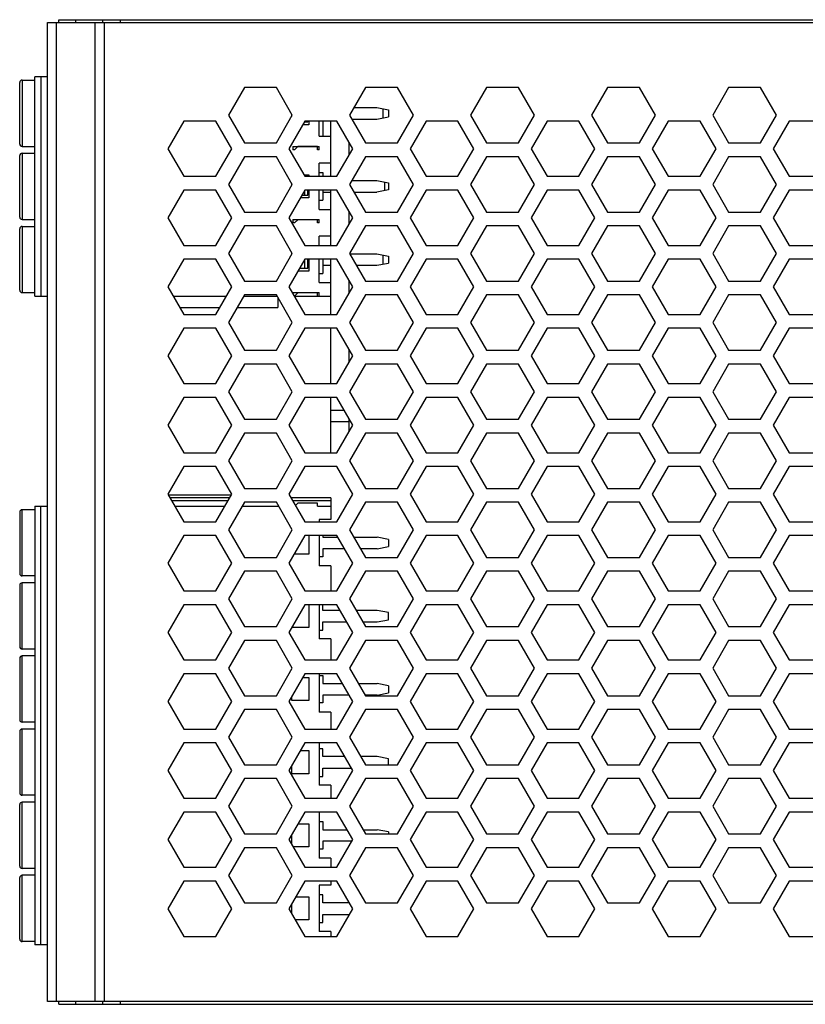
# Model space of a CAD drawing. Header units: inches. Extents: x 2700 to 4592, y -840 to -133.
# Tile 25 of 50: x 3294 to 3363, y -428 to -343. Entities that reach past the tile are written whole.
import ezdxf

# ---------------------------------------------------------------- set-up
doc = ezdxf.new("R2010")
doc.units = ezdxf.units.IN
doc.header["$LTSCALE"] = 1.21
doc.header["$MEASUREMENT"] = 0
doc.layers.get('0').update_dxf_attribs({"linetype": 'CONTINUOUS'})

msp = doc.modelspace()

# ---------------------------------------------------------------- linework, layer by layer
at = {"color": 7, "linetype": 'Continuous'}
for p, q in [((3296.784, -428.151), (3296.784, -343.151)), ((3296.784, -343.151), (3418.784, -343.151)), ((3297.572, -428.151), (3297.572, -343.151)), ((3297.784, -343.151), (3297.784, -342.901)), ((3297.784, -342.901), (3421.384, -342.901)), ((3299.261, -343.151), (3299.261, -342.901)), ((3300.908, -343.151), (3300.908, -428.151)), ((3301.579, -342.901), (3301.579, -343.151)), ((3301.72, -343.151), (3301.72, -428.151)), ((3303.102, -342.901), (3303.102, -343.151)), ((3295.684, -366.901), (3295.684, -347.851)), ((3296.784, -347.851), (3295.684, -347.851)), ((3296.205, -347.851), (3296.205, -366.901)), ((3294.384, -353.701), (3294.384, -348.351)), ((3294.584, -348.151), (3294.584, -353.901)), ((3294.584, -348.151), (3295.684, -348.151)), ((3313.884, -348.803), (3312.499, -351.202)), ((3316.654, -348.803), (3313.884, -348.803)), ((3318.039, -351.202), (3316.654, -348.803)), ((3324.389, -348.803), (3323.004, -351.202)), ((3327.159, -348.803), (3324.389, -348.803)), ((3328.544, -351.202), (3327.159, -348.803)), ((3334.894, -348.803), (3333.509, -351.202)), ((3337.664, -348.803), (3334.894, -348.803)), ((3339.049, -351.202), (3337.664, -348.803)), ((3345.399, -348.803), (3344.014, -351.202)), ((3348.169, -348.803), (3345.399, -348.803)), ((3349.554, -351.202), (3348.169, -348.803)), ((3355.904, -348.803), (3354.519, -351.202)), ((3358.674, -348.803), (3355.904, -348.803)), ((3360.059, -351.202), (3358.674, -348.803)), ((3323.394, -350.526), (3325.384, -350.526)), ((3325.384, -350.526), (3326.384, -350.722)), ((3312.499, -351.202), (3313.884, -353.601)), ((3316.654, -353.601), (3318.039, -351.202)), ((3317.984, -351.298), (3317.984, -351.107)), ((3323.004, -351.202), (3324.389, -353.601)), ((3325.384, -351.526), (3326.384, -351.33)), ((3325.884, -350.624), (3325.884, -351.428)), ((3326.384, -350.722), (3326.384, -351.33)), ((3327.159, -353.601), (3328.544, -351.202)), ((3333.509, -351.202), (3334.894, -353.601)), ((3337.664, -353.601), (3339.049, -351.202)), ((3344.014, -351.202), (3345.399, -353.601)), ((3348.169, -353.601), (3349.554, -351.202)), ((3354.519, -351.202), (3355.904, -353.601)), ((3358.674, -353.601), (3360.059, -351.202)), ((3308.632, -351.702), (3307.247, -354.101)), ((3311.402, -351.702), (3308.632, -351.702)), ((3312.787, -354.101), (3311.402, -351.702)), ((3319.137, -351.702), (3317.752, -354.101)), ((3319.484, -352.026), (3318.95, -352.026)), ((3319.094, -351.776), (3319.384, -351.776)), ((3321.907, -351.702), (3319.137, -351.702)), ((3319.384, -351.776), (3319.384, -351.702)), ((3319.484, -351.702), (3319.484, -352.026)), ((3320.384, -353.021), (3320.384, -351.702)), ((3320.684, -351.702), (3320.684, -353.021)), ((3321.384, -356.5), (3321.384, -351.702)), ((3323.292, -354.101), (3321.907, -351.702)), ((3323.191, -351.526), (3325.384, -351.526)), ((3329.641, -351.702), (3328.256, -354.101)), ((3332.411, -351.702), (3329.641, -351.702)), ((3333.796, -354.101), (3332.411, -351.702)), ((3340.146, -351.702), (3338.761, -354.101)), ((3342.916, -351.702), (3340.146, -351.702)), ((3344.301, -354.101), (3342.916, -351.702)), ((3350.651, -351.702), (3349.266, -354.101)), ((3353.421, -351.702), (3350.651, -351.702)), ((3354.806, -354.101), (3353.421, -351.702)), ((3361.156, -351.702), (3359.771, -354.101)), ((3363.926, -351.702), (3361.156, -351.702)), ((3320.384, -353.021), (3321.384, -353.021)), ((3294.584, -353.901), (3295.684, -353.901)), ((3313.884, -353.601), (3316.654, -353.601)), ((3318.084, -353.901), (3318.084, -354.201)), ((3318.084, -353.901), (3320.384, -353.901)), ((3318.234, -354.201), (3318.514, -353.926)), ((3320.234, -353.926), (3318.514, -353.926)), ((3320.234, -354.201), (3320.234, -353.926)), ((3320.384, -354.201), (3320.384, -353.901)), ((3322.984, -354.635), (3322.984, -353.568)), ((3324.389, -353.601), (3327.159, -353.601)), ((3334.894, -353.601), (3337.664, -353.601)), ((3345.399, -353.601), (3348.169, -353.601)), ((3355.904, -353.601), (3358.674, -353.601)), ((3294.384, -360.051), (3294.384, -354.701)), ((3294.584, -354.501), (3294.584, -360.251)), ((3294.584, -354.501), (3295.684, -354.501)), ((3307.247, -354.101), (3308.632, -356.5)), ((3311.402, -356.5), (3312.787, -354.101)), ((3313.884, -354.803), (3312.499, -357.202)), ((3316.654, -354.803), (3313.884, -354.803)), ((3318.039, -357.202), (3316.654, -354.803)), ((3317.752, -354.101), (3319.137, -356.5)), ((3318.234, -354.201), (3318.084, -354.201)), ((3320.384, -354.201), (3320.234, -354.201)), ((3321.907, -356.5), (3323.292, -354.101)), ((3324.389, -354.803), (3323.004, -357.202)), ((3327.159, -354.803), (3324.389, -354.803)), ((3328.544, -357.202), (3327.159, -354.803)), ((3328.256, -354.101), (3329.641, -356.5)), ((3332.411, -356.5), (3333.796, -354.101)), ((3334.894, -354.803), (3333.509, -357.202)), ((3337.664, -354.803), (3334.894, -354.803)), ((3339.049, -357.202), (3337.664, -354.803)), ((3338.761, -354.101), (3340.146, -356.5)), ((3342.916, -356.5), (3344.301, -354.101)), ((3345.399, -354.803), (3344.014, -357.202)), ((3348.169, -354.803), (3345.399, -354.803)), ((3349.554, -357.202), (3348.169, -354.803)), ((3349.266, -354.101), (3350.651, -356.5)), ((3353.421, -356.5), (3354.806, -354.101)), ((3355.904, -354.803), (3354.519, -357.202)), ((3358.674, -354.803), (3355.904, -354.803)), ((3360.059, -357.202), (3358.674, -354.803)), ((3359.771, -354.101), (3361.156, -356.5)), ((3320.384, -356.5), (3320.384, -355.361)), ((3321.384, -355.361), (3320.384, -355.361)), ((3308.632, -356.5), (3311.402, -356.5)), ((3319.066, -356.376), (3319.484, -356.376)), ((3319.137, -356.5), (3321.907, -356.5)), ((3319.484, -356.376), (3319.484, -356.5)), ((3320.384, -356.176), (3320.684, -356.176)), ((3320.684, -356.176), (3320.684, -356.5)), ((3329.641, -356.5), (3332.411, -356.5)), ((3340.146, -356.5), (3342.916, -356.5)), ((3350.651, -356.5), (3353.421, -356.5)), ((3361.156, -356.5), (3363.926, -356.5)), ((3312.499, -357.202), (3313.884, -359.601)), ((3316.654, -359.601), (3318.039, -357.202)), ((3317.984, -357.298), (3317.984, -357.107)), ((3323.004, -357.202), (3324.389, -359.601)), ((3323.192, -356.876), (3325.384, -356.876)), ((3325.384, -356.876), (3326.384, -357.076)), ((3326.034, -357.006), (3326.034, -357.746)), ((3326.384, -357.076), (3326.384, -357.676)), ((3327.159, -359.601), (3328.544, -357.202)), ((3333.509, -357.202), (3334.894, -359.601)), ((3337.664, -359.601), (3339.049, -357.202)), ((3344.014, -357.202), (3345.399, -359.601)), ((3348.169, -359.601), (3349.554, -357.202)), ((3354.519, -357.202), (3355.904, -359.601)), ((3358.674, -359.601), (3360.059, -357.202)), ((3308.632, -357.702), (3307.247, -360.101)), ((3311.402, -357.702), (3308.632, -357.702)), ((3312.787, -360.101), (3311.402, -357.702)), ((3319.137, -357.702), (3317.752, -360.101)), ((3318.892, -358.126), (3319.384, -358.126)), ((3319.084, -357.794), (3319.084, -358.126)), ((3321.907, -357.702), (3319.137, -357.702)), ((3319.384, -358.126), (3319.384, -357.702)), ((3319.484, -357.702), (3319.484, -358.376)), ((3320.384, -359.371), (3320.384, -357.702)), ((3320.684, -357.702), (3320.684, -358.576)), ((3320.684, -357.876), (3321.384, -357.876)), ((3321.384, -362.5), (3321.384, -357.702)), ((3323.292, -360.101), (3321.907, -357.702)), ((3323.393, -357.876), (3325.384, -357.876)), ((3326.384, -357.676), (3325.384, -357.876)), ((3329.641, -357.702), (3328.256, -360.101)), ((3332.411, -357.702), (3329.641, -357.702)), ((3333.796, -360.101), (3332.411, -357.702)), ((3340.146, -357.702), (3338.761, -360.101)), ((3342.916, -357.702), (3340.146, -357.702)), ((3344.301, -360.101), (3342.916, -357.702)), ((3350.651, -357.702), (3349.266, -360.101)), ((3353.421, -357.702), (3350.651, -357.702)), ((3354.806, -360.101), (3353.421, -357.702)), ((3361.156, -357.702), (3359.771, -360.101)), ((3363.926, -357.702), (3361.156, -357.702)), ((3319.484, -358.376), (3318.748, -358.376)), ((3320.384, -358.576), (3320.684, -358.576)), ((3313.884, -359.601), (3316.654, -359.601)), ((3320.384, -359.371), (3321.384, -359.371)), ((3322.984, -360.635), (3322.984, -359.568)), ((3324.389, -359.601), (3327.159, -359.601)), ((3334.894, -359.601), (3337.664, -359.601)), ((3345.399, -359.601), (3348.169, -359.601)), ((3355.904, -359.601), (3358.674, -359.601)), ((3294.584, -360.251), (3295.684, -360.251)), ((3307.247, -360.101), (3308.632, -362.5)), ((3311.402, -362.5), (3312.787, -360.101)), ((3313.884, -360.803), (3312.499, -363.202)), ((3316.654, -360.803), (3313.884, -360.803)), ((3318.039, -363.202), (3316.654, -360.803)), ((3317.752, -360.101), (3319.137, -362.5)), ((3318.084, -360.251), (3318.084, -360.551)), ((3318.084, -360.251), (3320.384, -360.251)), ((3318.234, -360.551), (3318.084, -360.551)), ((3318.234, -360.551), (3318.514, -360.276)), ((3320.234, -360.276), (3318.514, -360.276)), ((3320.234, -360.551), (3320.234, -360.276)), ((3320.384, -360.551), (3320.234, -360.551)), ((3320.384, -360.551), (3320.384, -360.251)), ((3321.907, -362.5), (3323.292, -360.101)), ((3324.389, -360.803), (3323.004, -363.202)), ((3327.159, -360.803), (3324.389, -360.803)), ((3328.544, -363.202), (3327.159, -360.803)), ((3328.256, -360.101), (3329.641, -362.5)), ((3332.411, -362.5), (3333.796, -360.101)), ((3334.894, -360.803), (3333.509, -363.202)), ((3337.664, -360.803), (3334.894, -360.803)), ((3339.049, -363.202), (3337.664, -360.803)), ((3338.761, -360.101), (3340.146, -362.5)), ((3342.916, -362.5), (3344.301, -360.101)), ((3345.399, -360.803), (3344.014, -363.202)), ((3348.169, -360.803), (3345.399, -360.803)), ((3349.554, -363.202), (3348.169, -360.803)), ((3349.266, -360.101), (3350.651, -362.5)), ((3353.421, -362.5), (3354.806, -360.101)), ((3355.904, -360.803), (3354.519, -363.202)), ((3358.674, -360.803), (3355.904, -360.803)), ((3360.059, -363.202), (3358.674, -360.803)), ((3359.771, -360.101), (3361.156, -362.5)), ((3294.384, -366.401), (3294.384, -361.051)), ((3294.584, -360.851), (3294.584, -366.601)), ((3294.584, -360.851), (3295.684, -360.851)), ((3308.632, -362.5), (3311.402, -362.5)), ((3319.137, -362.5), (3321.907, -362.5)), ((3320.384, -362.5), (3320.384, -361.711)), ((3321.384, -361.711), (3320.384, -361.711)), ((3329.641, -362.5), (3332.411, -362.5)), ((3340.146, -362.5), (3342.916, -362.5)), ((3350.651, -362.5), (3353.421, -362.5)), ((3361.156, -362.5), (3363.926, -362.5)), ((3312.499, -363.202), (3313.884, -365.601)), ((3316.654, -365.601), (3318.039, -363.202)), ((3317.984, -363.298), (3317.984, -363.107)), ((3323.004, -363.202), (3324.389, -365.601)), ((3323.018, -363.226), (3325.384, -363.226)), ((3325.384, -363.226), (3326.384, -363.422)), ((3325.884, -363.324), (3325.884, -364.128)), ((3327.159, -365.601), (3328.544, -363.202)), ((3333.509, -363.202), (3334.894, -365.601)), ((3337.664, -365.601), (3339.049, -363.202)), ((3344.014, -363.202), (3345.399, -365.601)), ((3348.169, -365.601), (3349.554, -363.202)), ((3354.519, -363.202), (3355.904, -365.601)), ((3358.674, -365.601), (3360.059, -363.202)), ((3308.632, -363.702), (3307.247, -366.101)), ((3311.402, -363.702), (3308.632, -363.702)), ((3312.787, -366.101), (3311.402, -363.702)), ((3319.137, -363.702), (3317.752, -366.101)), ((3319.084, -363.794), (3319.084, -364.481)), ((3321.907, -363.702), (3319.137, -363.702)), ((3319.384, -364.481), (3319.384, -363.702)), ((3319.484, -363.702), (3319.484, -364.726)), ((3320.384, -365.721), (3320.384, -363.702)), ((3320.684, -363.702), (3320.684, -364.931)), ((3320.684, -364.226), (3321.384, -364.226)), ((3321.384, -368.5), (3321.384, -363.702)), ((3323.292, -366.101), (3321.907, -363.702)), ((3323.595, -364.226), (3325.384, -364.226)), ((3325.384, -364.226), (3326.384, -364.03)), ((3326.384, -363.422), (3326.384, -364.03)), ((3329.641, -363.702), (3328.256, -366.101)), ((3332.411, -363.702), (3329.641, -363.702)), ((3333.796, -366.101), (3332.411, -363.702)), ((3340.146, -363.702), (3338.761, -366.101)), ((3342.916, -363.702), (3340.146, -363.702)), ((3344.301, -366.101), (3342.916, -363.702)), ((3350.651, -363.702), (3349.266, -366.101)), ((3353.421, -363.702), (3350.651, -363.702)), ((3354.806, -366.101), (3353.421, -363.702)), ((3361.156, -363.702), (3359.771, -366.101)), ((3363.926, -363.702), (3361.156, -363.702)), ((3319.484, -364.726), (3318.546, -364.726)), ((3318.687, -364.481), (3319.384, -364.481)), ((3320.384, -364.931), (3320.684, -364.931)), ((3313.884, -365.601), (3316.654, -365.601)), ((3320.384, -365.721), (3321.384, -365.721)), ((3322.984, -366.635), (3322.984, -365.568)), ((3324.389, -365.601), (3327.159, -365.601)), ((3334.894, -365.601), (3337.664, -365.601)), ((3345.399, -365.601), (3348.169, -365.601)), ((3355.904, -365.601), (3358.674, -365.601)), ((3294.584, -366.601), (3295.684, -366.601)), ((3307.247, -366.101), (3308.632, -368.5)), ((3311.402, -368.5), (3312.787, -366.101)), ((3317.752, -366.101), (3319.137, -368.5)), ((3318.084, -366.601), (3318.084, -366.676)), ((3318.084, -366.601), (3320.384, -366.601)), ((3318.234, -366.901), (3318.514, -366.626)), ((3320.234, -366.626), (3318.514, -366.626)), ((3320.234, -366.901), (3320.234, -366.626)), ((3320.384, -366.901), (3320.384, -366.601)), ((3321.907, -368.5), (3323.292, -366.101)), ((3328.256, -366.101), (3329.641, -368.5)), ((3332.411, -368.5), (3333.796, -366.101)), ((3338.761, -366.101), (3340.146, -368.5)), ((3342.916, -368.5), (3344.301, -366.101)), ((3349.266, -366.101), (3350.651, -368.5)), ((3353.421, -368.5), (3354.806, -366.101)), ((3359.771, -366.101), (3361.156, -368.5)), ((3295.684, -366.901), (3296.784, -366.901)), ((3307.709, -366.901), (3312.325, -366.901)), ((3313.884, -366.803), (3312.499, -369.202)), ((3313.828, -366.901), (3316.711, -366.901)), ((3316.654, -366.803), (3313.884, -366.803)), ((3318.039, -369.202), (3316.654, -366.803)), ((3316.784, -367.029), (3316.784, -367.901)), ((3318.214, -366.901), (3321.384, -366.901)), ((3324.389, -366.803), (3323.004, -369.202)), ((3327.159, -366.803), (3324.389, -366.803)), ((3328.544, -369.202), (3327.159, -366.803)), ((3334.894, -366.803), (3333.509, -369.202)), ((3337.664, -366.803), (3334.894, -366.803)), ((3339.049, -369.202), (3337.664, -366.803)), ((3345.399, -366.803), (3344.014, -369.202)), ((3348.169, -366.803), (3345.399, -366.803)), ((3349.554, -369.202), (3348.169, -366.803)), ((3355.904, -366.803), (3354.519, -369.202)), ((3358.674, -366.803), (3355.904, -366.803)), ((3360.059, -369.202), (3358.674, -366.803)), ((3308.286, -367.901), (3311.748, -367.901)), ((3308.632, -368.5), (3311.402, -368.5)), ((3313.25, -367.901), (3316.784, -367.901)), ((3319.137, -368.5), (3321.907, -368.5)), ((3329.641, -368.5), (3332.411, -368.5)), ((3340.146, -368.5), (3342.916, -368.5)), ((3350.651, -368.5), (3353.421, -368.5)), ((3361.156, -368.5), (3363.926, -368.5)), ((3312.499, -369.202), (3313.884, -371.601)), ((3316.654, -371.601), (3318.039, -369.202)), ((3323.004, -369.202), (3324.389, -371.601)), ((3327.159, -371.601), (3328.544, -369.202)), ((3333.509, -369.202), (3334.894, -371.601)), ((3337.664, -371.601), (3339.049, -369.202)), ((3344.014, -369.202), (3345.399, -371.601)), ((3348.169, -371.601), (3349.554, -369.202)), ((3354.519, -369.202), (3355.904, -371.601)), ((3358.674, -371.601), (3360.059, -369.202)), ((3308.632, -369.702), (3307.247, -372.101)), ((3311.402, -369.702), (3308.632, -369.702)), ((3312.787, -372.101), (3311.402, -369.702)), ((3319.137, -369.702), (3317.752, -372.101)), ((3321.907, -369.702), (3319.137, -369.702)), ((3321.384, -374.5), (3321.384, -369.702)), ((3323.292, -372.101), (3321.907, -369.702)), ((3329.641, -369.702), (3328.256, -372.101)), ((3332.411, -369.702), (3329.641, -369.702)), ((3333.796, -372.101), (3332.411, -369.702)), ((3340.146, -369.702), (3338.761, -372.101)), ((3342.916, -369.702), (3340.146, -369.702)), ((3344.301, -372.101), (3342.916, -369.702)), ((3350.651, -369.702), (3349.266, -372.101)), ((3353.421, -369.702), (3350.651, -369.702)), ((3354.806, -372.101), (3353.421, -369.702)), ((3361.156, -369.702), (3359.771, -372.101)), ((3363.926, -369.702), (3361.156, -369.702)), ((3313.884, -371.601), (3316.654, -371.601)), ((3322.984, -372.635), (3322.984, -371.568)), ((3324.389, -371.601), (3327.159, -371.601)), ((3334.894, -371.601), (3337.664, -371.601)), ((3345.399, -371.601), (3348.169, -371.601)), ((3355.904, -371.601), (3358.674, -371.601)), ((3307.247, -372.101), (3308.632, -374.5)), ((3311.402, -374.5), (3312.787, -372.101)), ((3317.752, -372.101), (3319.137, -374.5)), ((3321.907, -374.5), (3323.292, -372.101)), ((3328.256, -372.101), (3329.641, -374.5)), ((3332.411, -374.5), (3333.796, -372.101)), ((3338.761, -372.101), (3340.146, -374.5)), ((3342.916, -374.5), (3344.301, -372.101)), ((3349.266, -372.101), (3350.651, -374.5)), ((3353.421, -374.5), (3354.806, -372.101)), ((3359.771, -372.101), (3361.156, -374.5)), ((3313.884, -372.803), (3312.499, -375.202)), ((3316.654, -372.803), (3313.884, -372.803)), ((3318.039, -375.202), (3316.654, -372.803)), ((3324.389, -372.803), (3323.004, -375.202)), ((3327.159, -372.803), (3324.389, -372.803)), ((3328.544, -375.202), (3327.159, -372.803)), ((3334.894, -372.803), (3333.509, -375.202)), ((3337.664, -372.803), (3334.894, -372.803)), ((3339.049, -375.202), (3337.664, -372.803)), ((3345.399, -372.803), (3344.014, -375.202)), ((3348.169, -372.803), (3345.399, -372.803)), ((3349.554, -375.202), (3348.169, -372.803)), ((3355.904, -372.803), (3354.519, -375.202)), ((3358.674, -372.803), (3355.904, -372.803)), ((3360.059, -375.202), (3358.674, -372.803)), ((3308.632, -374.5), (3311.402, -374.5)), ((3312.499, -375.202), (3313.884, -377.601)), ((3316.654, -377.601), (3318.039, -375.202)), ((3319.137, -374.5), (3321.907, -374.5)), ((3323.004, -375.202), (3324.389, -377.601)), ((3327.159, -377.601), (3328.544, -375.202)), ((3329.641, -374.5), (3332.411, -374.5)), ((3333.509, -375.202), (3334.894, -377.601)), ((3337.664, -377.601), (3339.049, -375.202)), ((3340.146, -374.5), (3342.916, -374.5)), ((3344.014, -375.202), (3345.399, -377.601)), ((3348.169, -377.601), (3349.554, -375.202)), ((3350.651, -374.5), (3353.421, -374.5)), ((3354.519, -375.202), (3355.904, -377.601)), ((3358.674, -377.601), (3360.059, -375.202)), ((3361.156, -374.5), (3363.926, -374.5)), ((3308.632, -375.702), (3307.247, -378.101)), ((3311.402, -375.702), (3308.632, -375.702)), ((3312.787, -378.101), (3311.402, -375.702)), ((3319.137, -375.702), (3317.752, -378.101)), ((3321.907, -375.702), (3319.137, -375.702)), ((3321.384, -380.5), (3321.384, -375.702)), ((3323.292, -378.101), (3321.907, -375.702)), ((3329.641, -375.702), (3328.256, -378.101)), ((3332.411, -375.702), (3329.641, -375.702)), ((3333.796, -378.101), (3332.411, -375.702)), ((3340.146, -375.702), (3338.761, -378.101)), ((3342.916, -375.702), (3340.146, -375.702)), ((3344.301, -378.101), (3342.916, -375.702)), ((3350.651, -375.702), (3349.266, -378.101)), ((3353.421, -375.702), (3350.651, -375.702)), ((3354.806, -378.101), (3353.421, -375.702)), ((3361.156, -375.702), (3359.771, -378.101)), ((3363.926, -375.702), (3361.156, -375.702)), ((3321.384, -376.801), (3322.542, -376.801)), ((3313.884, -377.601), (3316.654, -377.601)), ((3321.384, -377.801), (3322.984, -377.801)), ((3322.984, -378.635), (3322.984, -377.568)), ((3324.389, -377.601), (3327.159, -377.601)), ((3334.894, -377.601), (3337.664, -377.601)), ((3345.399, -377.601), (3348.169, -377.601)), ((3355.904, -377.601), (3358.674, -377.601)), ((3307.247, -378.101), (3308.632, -380.5)), ((3311.402, -380.5), (3312.787, -378.101)), ((3317.752, -378.101), (3319.137, -380.5)), ((3321.907, -380.5), (3323.292, -378.101)), ((3328.256, -378.101), (3329.641, -380.5)), ((3332.411, -380.5), (3333.796, -378.101)), ((3338.761, -378.101), (3340.146, -380.5)), ((3342.916, -380.5), (3344.301, -378.101)), ((3349.266, -378.101), (3350.651, -380.5)), ((3353.421, -380.5), (3354.806, -378.101)), ((3359.771, -378.101), (3361.156, -380.5)), ((3313.884, -378.803), (3312.499, -381.202)), ((3316.654, -378.803), (3313.884, -378.803)), ((3318.039, -381.202), (3316.654, -378.803)), ((3324.389, -378.803), (3323.004, -381.202)), ((3327.159, -378.803), (3324.389, -378.803)), ((3328.544, -381.202), (3327.159, -378.803)), ((3334.894, -378.803), (3333.509, -381.202)), ((3337.664, -378.803), (3334.894, -378.803)), ((3339.049, -381.202), (3337.664, -378.803)), ((3345.399, -378.803), (3344.014, -381.202)), ((3348.169, -378.803), (3345.399, -378.803)), ((3349.554, -381.202), (3348.169, -378.803)), ((3355.904, -378.803), (3354.519, -381.202)), ((3358.674, -378.803), (3355.904, -378.803)), ((3360.059, -381.202), (3358.674, -378.803)), ((3308.632, -380.5), (3311.402, -380.5)), ((3312.499, -381.202), (3313.884, -383.601)), ((3316.654, -383.601), (3318.039, -381.202)), ((3319.137, -380.5), (3321.907, -380.5)), ((3323.004, -381.202), (3324.389, -383.601)), ((3327.159, -383.601), (3328.544, -381.202)), ((3329.641, -380.5), (3332.411, -380.5)), ((3333.509, -381.202), (3334.894, -383.601)), ((3337.664, -383.601), (3339.049, -381.202)), ((3340.146, -380.5), (3342.916, -380.5)), ((3344.014, -381.202), (3345.399, -383.601)), ((3348.169, -383.601), (3349.554, -381.202)), ((3350.651, -380.5), (3353.421, -380.5)), ((3354.519, -381.202), (3355.904, -383.601)), ((3358.674, -383.601), (3360.059, -381.202)), ((3361.156, -380.5), (3363.926, -380.5)), ((3308.632, -381.702), (3307.247, -384.101)), ((3311.402, -381.702), (3308.632, -381.702)), ((3312.787, -384.101), (3311.402, -381.702)), ((3319.137, -381.702), (3317.752, -384.101)), ((3321.907, -381.702), (3319.137, -381.702)), ((3323.292, -384.101), (3321.907, -381.702)), ((3329.641, -381.702), (3328.256, -384.101)), ((3332.411, -381.702), (3329.641, -381.702)), ((3333.796, -384.101), (3332.411, -381.702)), ((3340.146, -381.702), (3338.761, -384.101)), ((3342.916, -381.702), (3340.146, -381.702)), ((3344.301, -384.101), (3342.916, -381.702)), ((3350.651, -381.702), (3349.266, -384.101)), ((3353.421, -381.702), (3350.651, -381.702)), ((3354.806, -384.101), (3353.421, -381.702)), ((3361.156, -381.702), (3359.771, -384.101)), ((3363.926, -381.702), (3361.156, -381.702)), ((3313.884, -383.601), (3316.654, -383.601)), ((3324.389, -383.601), (3327.159, -383.601)), ((3334.894, -383.601), (3337.664, -383.601)), ((3345.399, -383.601), (3348.169, -383.601)), ((3355.904, -383.601), (3358.674, -383.601)), ((3307.247, -384.101), (3308.632, -386.5)), ((3307.276, -384.151), (3312.758, -384.151)), ((3312.602, -384.421), (3307.432, -384.421)), ((3307.568, -384.657), (3312.466, -384.657)), ((3311.402, -386.5), (3312.787, -384.101)), ((3317.752, -384.101), (3319.137, -386.5)), ((3321.384, -384.421), (3317.937, -384.421)), ((3318.073, -384.657), (3321.384, -384.657)), ((3321.384, -384.421), (3321.384, -386.311)), ((3321.907, -386.5), (3323.292, -384.101)), ((3328.256, -384.101), (3329.641, -386.5)), ((3332.411, -386.5), (3333.796, -384.101)), ((3338.761, -384.101), (3340.146, -386.5)), ((3342.916, -386.5), (3344.301, -384.101)), ((3349.266, -384.101), (3350.651, -386.5)), ((3353.421, -386.5), (3354.806, -384.101)), ((3359.771, -384.101), (3361.156, -386.5)), ((3294.584, -391.201), (3294.584, -385.451)), ((3295.684, -385.451), (3294.584, -385.451)), ((3295.684, -385.151), (3295.684, -423.251)), ((3295.684, -385.151), (3296.784, -385.151)), ((3296.205, -423.251), (3296.205, -385.151)), ((3307.853, -385.151), (3312.181, -385.151)), ((3313.884, -384.803), (3312.499, -387.202)), ((3313.683, -385.151), (3316.855, -385.151)), ((3316.654, -384.803), (3313.884, -384.803)), ((3318.039, -387.202), (3316.654, -384.803)), ((3318.514, -384.876), (3318.313, -385.073)), ((3320.234, -384.876), (3318.514, -384.876)), ((3320.234, -385.151), (3320.234, -384.876)), ((3320.234, -385.151), (3321.384, -385.151)), ((3324.389, -384.803), (3323.004, -387.202)), ((3327.159, -384.803), (3324.389, -384.803)), ((3328.544, -387.202), (3327.159, -384.803)), ((3334.894, -384.803), (3333.509, -387.202)), ((3337.664, -384.803), (3334.894, -384.803)), ((3339.049, -387.202), (3337.664, -384.803)), ((3345.399, -384.803), (3344.014, -387.202)), ((3348.169, -384.803), (3345.399, -384.803)), ((3349.554, -387.202), (3348.169, -384.803)), ((3355.904, -384.803), (3354.519, -387.202)), ((3358.674, -384.803), (3355.904, -384.803)), ((3360.059, -387.202), (3358.674, -384.803)), ((3294.384, -385.651), (3294.384, -391.001)), ((3320.384, -386.311), (3320.384, -386.5)), ((3321.384, -386.311), (3320.384, -386.311)), ((3308.632, -386.5), (3311.402, -386.5)), ((3312.499, -387.202), (3313.884, -389.601)), ((3316.654, -389.601), (3318.039, -387.202)), ((3319.137, -386.5), (3321.907, -386.5)), ((3323.004, -387.202), (3324.389, -389.601)), ((3327.159, -389.601), (3328.544, -387.202)), ((3329.641, -386.5), (3332.411, -386.5)), ((3333.509, -387.202), (3334.894, -389.601)), ((3337.664, -389.601), (3339.049, -387.202)), ((3340.146, -386.5), (3342.916, -386.5)), ((3344.014, -387.202), (3345.399, -389.601)), ((3348.169, -389.601), (3349.554, -387.202)), ((3350.651, -386.5), (3353.421, -386.5)), ((3354.519, -387.202), (3355.904, -389.601)), ((3358.674, -389.601), (3360.059, -387.202)), ((3361.156, -386.5), (3363.926, -386.5)), ((3308.632, -387.702), (3307.247, -390.101)), ((3311.402, -387.702), (3308.632, -387.702)), ((3312.787, -390.101), (3311.402, -387.702)), ((3319.137, -387.702), (3317.752, -390.101)), ((3321.907, -387.702), (3319.137, -387.702)), ((3319.484, -387.702), (3319.484, -389.326)), ((3320.384, -387.702), (3320.384, -390.321)), ((3320.684, -387.702), (3320.684, -387.846)), ((3320.684, -387.846), (3321.99, -387.846)), ((3323.292, -390.101), (3321.907, -387.702)), ((3323.376, -387.846), (3325.404, -387.846)), ((3326.386, -388.037), (3325.404, -387.846)), ((3326.386, -388.037), (3326.386, -388.655)), ((3329.641, -387.702), (3328.256, -390.101)), ((3332.411, -387.702), (3329.641, -387.702)), ((3333.796, -390.101), (3332.411, -387.702)), ((3340.146, -387.702), (3338.761, -390.101)), ((3342.916, -387.702), (3340.146, -387.702)), ((3344.301, -390.101), (3342.916, -387.702)), ((3350.651, -387.702), (3349.266, -390.101)), ((3353.421, -387.702), (3350.651, -387.702)), ((3354.806, -390.101), (3353.421, -387.702)), ((3361.156, -387.702), (3359.771, -390.101)), ((3363.926, -387.702), (3361.156, -387.702)), ((3320.684, -388.846), (3320.684, -389.536)), ((3322.568, -388.846), (3320.684, -388.846)), ((3325.404, -388.846), (3323.953, -388.846)), ((3325.404, -388.846), (3326.386, -388.655)), ((3313.884, -389.601), (3316.654, -389.601)), ((3319.484, -389.326), (3318.2, -389.326)), ((3320.684, -389.536), (3320.384, -389.536)), ((3324.389, -389.601), (3327.159, -389.601)), ((3334.894, -389.601), (3337.664, -389.601)), ((3345.399, -389.601), (3348.169, -389.601)), ((3355.904, -389.601), (3358.674, -389.601)), ((3307.247, -390.101), (3308.632, -392.5)), ((3311.402, -392.5), (3312.787, -390.101)), ((3317.752, -390.101), (3319.137, -392.5)), ((3321.384, -390.321), (3320.384, -390.321)), ((3321.384, -390.321), (3321.384, -392.5)), ((3321.907, -392.5), (3323.292, -390.101)), ((3328.256, -390.101), (3329.641, -392.5)), ((3332.411, -392.5), (3333.796, -390.101)), ((3338.761, -390.101), (3340.146, -392.5)), ((3342.916, -392.5), (3344.301, -390.101)), ((3349.266, -390.101), (3350.651, -392.5)), ((3353.421, -392.5), (3354.806, -390.101)), ((3359.771, -390.101), (3361.156, -392.5)), ((3295.684, -391.201), (3294.584, -391.201)), ((3313.884, -390.803), (3312.499, -393.202)), ((3316.654, -390.803), (3313.884, -390.803)), ((3318.039, -393.202), (3316.654, -390.803)), ((3324.389, -390.803), (3323.004, -393.202)), ((3327.159, -390.803), (3324.389, -390.803)), ((3328.544, -393.202), (3327.159, -390.803)), ((3334.894, -390.803), (3333.509, -393.202)), ((3337.664, -390.803), (3334.894, -390.803)), ((3339.049, -393.202), (3337.664, -390.803)), ((3345.399, -390.803), (3344.014, -393.202)), ((3348.169, -390.803), (3345.399, -390.803)), ((3349.554, -393.202), (3348.169, -390.803)), ((3355.904, -390.803), (3354.519, -393.202)), ((3358.674, -390.803), (3355.904, -390.803)), ((3360.059, -393.202), (3358.674, -390.803)), ((3294.384, -392.001), (3294.384, -397.351)), ((3294.584, -397.551), (3294.584, -391.801)), ((3295.684, -391.801), (3294.584, -391.801)), ((3308.632, -392.5), (3311.402, -392.5)), ((3312.499, -393.202), (3313.884, -395.601)), ((3316.654, -395.601), (3318.039, -393.202)), ((3319.137, -392.5), (3321.907, -392.5)), ((3323.004, -393.202), (3324.389, -395.601)), ((3327.159, -395.601), (3328.544, -393.202)), ((3329.641, -392.5), (3332.411, -392.5)), ((3333.509, -393.202), (3334.894, -395.601)), ((3337.664, -395.601), (3339.049, -393.202)), ((3340.146, -392.5), (3342.916, -392.5)), ((3344.014, -393.202), (3345.399, -395.601)), ((3348.169, -395.601), (3349.554, -393.202)), ((3350.651, -392.5), (3353.421, -392.5)), ((3354.519, -393.202), (3355.904, -395.601)), ((3358.674, -395.601), (3360.059, -393.202)), ((3361.156, -392.5), (3363.926, -392.5)), ((3308.632, -393.702), (3307.247, -396.101)), ((3311.402, -393.702), (3308.632, -393.702)), ((3312.787, -396.101), (3311.402, -393.702)), ((3319.137, -393.702), (3317.752, -396.101)), ((3321.907, -393.702), (3319.137, -393.702)), ((3319.484, -393.702), (3319.484, -395.676)), ((3320.384, -393.702), (3320.384, -396.671)), ((3320.684, -394.196), (3320.684, -393.702)), ((3323.292, -396.101), (3321.907, -393.702)), ((3329.641, -393.702), (3328.256, -396.101)), ((3332.411, -393.702), (3329.641, -393.702)), ((3333.796, -396.101), (3332.411, -393.702)), ((3340.146, -393.702), (3338.761, -396.101)), ((3342.916, -393.702), (3340.146, -393.702)), ((3344.301, -396.101), (3342.916, -393.702)), ((3350.651, -393.702), (3349.266, -396.101)), ((3353.421, -393.702), (3350.651, -393.702)), ((3354.806, -396.101), (3353.421, -393.702)), ((3361.156, -393.702), (3359.771, -396.101)), ((3363.926, -393.702), (3361.156, -393.702)), ((3322.192, -394.196), (3320.684, -394.196)), ((3325.404, -394.196), (3323.578, -394.196)), ((3326.386, -394.387), (3325.404, -394.196)), ((3325.404, -395.196), (3326.386, -395.005)), ((3326.386, -395.005), (3326.386, -394.387)), ((3313.884, -395.601), (3316.654, -395.601)), ((3319.484, -395.676), (3317.998, -395.676)), ((3320.684, -395.906), (3320.684, -395.196)), ((3320.684, -395.196), (3322.77, -395.196)), ((3324.155, -395.196), (3325.404, -395.196)), ((3324.389, -395.601), (3327.159, -395.601)), ((3334.894, -395.601), (3337.664, -395.601)), ((3345.399, -395.601), (3348.169, -395.601)), ((3355.904, -395.601), (3358.674, -395.601)), ((3307.247, -396.101), (3308.632, -398.5)), ((3311.402, -398.5), (3312.787, -396.101)), ((3317.752, -396.101), (3319.137, -398.5)), ((3320.384, -395.906), (3320.684, -395.906)), ((3321.384, -396.671), (3320.384, -396.671)), ((3321.384, -396.671), (3321.384, -398.5)), ((3321.907, -398.5), (3323.292, -396.101)), ((3328.256, -396.101), (3329.641, -398.5)), ((3332.411, -398.5), (3333.796, -396.101)), ((3338.761, -396.101), (3340.146, -398.5)), ((3342.916, -398.5), (3344.301, -396.101)), ((3349.266, -396.101), (3350.651, -398.5)), ((3353.421, -398.5), (3354.806, -396.101)), ((3359.771, -396.101), (3361.156, -398.5)), ((3295.684, -397.551), (3294.584, -397.551)), ((3313.884, -396.803), (3312.499, -399.202)), ((3316.654, -396.803), (3313.884, -396.803)), ((3318.039, -399.202), (3316.654, -396.803)), ((3324.389, -396.803), (3323.004, -399.202)), ((3327.159, -396.803), (3324.389, -396.803)), ((3328.544, -399.202), (3327.159, -396.803)), ((3334.894, -396.803), (3333.509, -399.202)), ((3337.664, -396.803), (3334.894, -396.803)), ((3339.049, -399.202), (3337.664, -396.803)), ((3345.399, -396.803), (3344.014, -399.202)), ((3348.169, -396.803), (3345.399, -396.803)), ((3349.554, -399.202), (3348.169, -396.803)), ((3355.904, -396.803), (3354.519, -399.202)), ((3358.674, -396.803), (3355.904, -396.803)), ((3360.059, -399.202), (3358.674, -396.803)), ((3294.384, -398.351), (3294.384, -403.701)), ((3294.584, -403.901), (3294.584, -398.151)), ((3295.684, -398.151), (3294.584, -398.151)), ((3308.632, -398.5), (3311.402, -398.5)), ((3312.499, -399.202), (3313.884, -401.601)), ((3316.654, -401.601), (3318.039, -399.202)), ((3319.137, -398.5), (3321.907, -398.5)), ((3323.004, -399.202), (3324.389, -401.601)), ((3327.159, -401.601), (3328.544, -399.202)), ((3329.641, -398.5), (3332.411, -398.5)), ((3333.509, -399.202), (3334.894, -401.601)), ((3337.664, -401.601), (3339.049, -399.202)), ((3340.146, -398.5), (3342.916, -398.5)), ((3344.014, -399.202), (3345.399, -401.601)), ((3348.169, -401.601), (3349.554, -399.202)), ((3350.651, -398.5), (3353.421, -398.5)), ((3354.519, -399.202), (3355.904, -401.601)), ((3358.674, -401.601), (3360.059, -399.202)), ((3361.156, -398.5), (3363.926, -398.5)), ((3308.632, -399.702), (3307.247, -402.101)), ((3311.402, -399.702), (3308.632, -399.702)), ((3312.787, -402.101), (3311.402, -399.702)), ((3319.137, -399.702), (3317.752, -402.101)), ((3318.95, -400.026), (3319.484, -400.026)), ((3321.907, -399.702), (3319.137, -399.702)), ((3319.484, -400.026), (3319.484, -402.026)), ((3320.384, -399.702), (3320.384, -403.021)), ((3320.384, -399.836), (3320.684, -399.836)), ((3320.684, -399.836), (3320.684, -400.546)), ((3323.292, -402.101), (3321.907, -399.702)), ((3329.641, -399.702), (3328.256, -402.101)), ((3332.411, -399.702), (3329.641, -399.702)), ((3333.796, -402.101), (3332.411, -399.702)), ((3340.146, -399.702), (3338.761, -402.101)), ((3342.916, -399.702), (3340.146, -399.702)), ((3344.301, -402.101), (3342.916, -399.702)), ((3350.651, -399.702), (3349.266, -402.101)), ((3353.421, -399.702), (3350.651, -399.702)), ((3354.806, -402.101), (3353.421, -399.702)), ((3361.156, -399.702), (3359.771, -402.101)), ((3363.926, -399.702), (3361.156, -399.702)), ((3320.684, -400.546), (3322.394, -400.546)), ((3323.78, -400.546), (3325.404, -400.546)), ((3326.386, -400.737), (3325.404, -400.546)), ((3326.386, -400.737), (3326.386, -401.355)), ((3313.884, -401.601), (3316.654, -401.601)), ((3317.984, -402.026), (3317.984, -401.699)), ((3320.684, -401.546), (3320.684, -402.236)), ((3322.972, -401.546), (3320.684, -401.546)), ((3325.404, -401.546), (3324.357, -401.546)), ((3324.389, -401.601), (3327.159, -401.601)), ((3325.404, -401.546), (3326.386, -401.355)), ((3334.894, -401.601), (3337.664, -401.601)), ((3345.399, -401.601), (3348.169, -401.601)), ((3355.904, -401.601), (3358.674, -401.601)), ((3307.247, -402.101), (3308.632, -404.5)), ((3311.402, -404.5), (3312.787, -402.101)), ((3317.752, -402.101), (3319.137, -404.5)), ((3319.484, -402.026), (3317.984, -402.026)), ((3320.684, -402.236), (3320.384, -402.236)), ((3321.907, -404.5), (3323.292, -402.101)), ((3328.256, -402.101), (3329.641, -404.5)), ((3332.411, -404.5), (3333.796, -402.101)), ((3338.761, -402.101), (3340.146, -404.5)), ((3342.916, -404.5), (3344.301, -402.101)), ((3349.266, -402.101), (3350.651, -404.5)), ((3353.421, -404.5), (3354.806, -402.101)), ((3359.771, -402.101), (3361.156, -404.5)), ((3313.884, -402.803), (3312.499, -405.202)), ((3316.654, -402.803), (3313.884, -402.803)), ((3318.039, -405.202), (3316.654, -402.803)), ((3321.384, -403.021), (3320.384, -403.021)), ((3321.384, -403.021), (3321.384, -404.5)), ((3324.389, -402.803), (3323.004, -405.202)), ((3327.159, -402.803), (3324.389, -402.803)), ((3328.544, -405.202), (3327.159, -402.803)), ((3334.894, -402.803), (3333.509, -405.202)), ((3337.664, -402.803), (3334.894, -402.803)), ((3339.049, -405.202), (3337.664, -402.803)), ((3345.399, -402.803), (3344.014, -405.202)), ((3348.169, -402.803), (3345.399, -402.803)), ((3349.554, -405.202), (3348.169, -402.803)), ((3355.904, -402.803), (3354.519, -405.202)), ((3358.674, -402.803), (3355.904, -402.803)), ((3360.059, -405.202), (3358.674, -402.803)), ((3295.684, -403.901), (3294.584, -403.901)), ((3294.384, -404.701), (3294.384, -410.051)), ((3294.584, -410.251), (3294.584, -404.501)), ((3295.684, -404.501), (3294.584, -404.501)), ((3308.632, -404.5), (3311.402, -404.5)), ((3312.499, -405.202), (3313.884, -407.601)), ((3316.654, -407.601), (3318.039, -405.202)), ((3319.137, -404.5), (3321.907, -404.5)), ((3323.004, -405.202), (3324.389, -407.601)), ((3327.159, -407.601), (3328.544, -405.202)), ((3329.641, -404.5), (3332.411, -404.5)), ((3333.509, -405.202), (3334.894, -407.601)), ((3337.664, -407.601), (3339.049, -405.202)), ((3340.146, -404.5), (3342.916, -404.5)), ((3344.014, -405.202), (3345.399, -407.601)), ((3348.169, -407.601), (3349.554, -405.202)), ((3350.651, -404.5), (3353.421, -404.5)), ((3354.519, -405.202), (3355.904, -407.601)), ((3358.674, -407.601), (3360.059, -405.202)), ((3361.156, -404.5), (3363.926, -404.5)), ((3308.632, -405.702), (3307.247, -408.101)), ((3311.402, -405.702), (3308.632, -405.702)), ((3312.787, -408.101), (3311.402, -405.702)), ((3319.137, -405.702), (3317.752, -408.101)), ((3321.907, -405.702), (3319.137, -405.702)), ((3320.384, -405.702), (3320.384, -409.371)), ((3323.292, -408.101), (3321.907, -405.702)), ((3329.641, -405.702), (3328.256, -408.101)), ((3332.411, -405.702), (3329.641, -405.702)), ((3333.796, -408.101), (3332.411, -405.702)), ((3340.146, -405.702), (3338.761, -408.101)), ((3342.916, -405.702), (3340.146, -405.702)), ((3344.301, -408.101), (3342.916, -405.702)), ((3350.651, -405.702), (3349.266, -408.101)), ((3353.421, -405.702), (3350.651, -405.702)), ((3354.806, -408.101), (3353.421, -405.702)), ((3361.156, -405.702), (3359.771, -408.101)), ((3363.926, -405.702), (3361.156, -405.702)), ((3318.748, -406.376), (3319.484, -406.376)), ((3319.484, -406.376), (3319.484, -408.376)), ((3320.684, -406.206), (3320.384, -406.206)), ((3320.684, -406.896), (3320.684, -406.206)), ((3322.596, -406.896), (3320.684, -406.896)), ((3325.404, -406.896), (3323.982, -406.896)), ((3326.386, -407.087), (3325.404, -406.896)), ((3313.884, -407.601), (3316.654, -407.601)), ((3317.984, -408.376), (3317.984, -407.699)), ((3324.389, -407.601), (3327.159, -407.601)), ((3326.386, -407.601), (3326.386, -407.087)), ((3334.894, -407.601), (3337.664, -407.601)), ((3345.399, -407.601), (3348.169, -407.601)), ((3355.904, -407.601), (3358.674, -407.601)), ((3307.247, -408.101), (3308.632, -410.5)), ((3311.402, -410.5), (3312.787, -408.101)), ((3317.752, -408.101), (3319.137, -410.5)), ((3319.484, -408.376), (3317.984, -408.376)), ((3320.384, -408.606), (3320.684, -408.606)), ((3320.684, -408.606), (3320.684, -407.896)), ((3320.684, -407.896), (3323.174, -407.896)), ((3321.907, -410.5), (3323.292, -408.101)), ((3328.256, -408.101), (3329.641, -410.5)), ((3332.411, -410.5), (3333.796, -408.101)), ((3338.761, -408.101), (3340.146, -410.5)), ((3342.916, -410.5), (3344.301, -408.101)), ((3349.266, -408.101), (3350.651, -410.5)), ((3353.421, -410.5), (3354.806, -408.101)), ((3359.771, -408.101), (3361.156, -410.5)), ((3313.884, -408.803), (3312.499, -411.202)), ((3316.654, -408.803), (3313.884, -408.803)), ((3318.039, -411.202), (3316.654, -408.803)), ((3321.384, -409.371), (3320.384, -409.371)), ((3321.384, -409.371), (3321.384, -410.5)), ((3324.389, -408.803), (3323.004, -411.202)), ((3327.159, -408.803), (3324.389, -408.803)), ((3328.544, -411.202), (3327.159, -408.803)), ((3334.894, -408.803), (3333.509, -411.202)), ((3337.664, -408.803), (3334.894, -408.803)), ((3339.049, -411.202), (3337.664, -408.803)), ((3345.399, -408.803), (3344.014, -411.202)), ((3348.169, -408.803), (3345.399, -408.803)), ((3349.554, -411.202), (3348.169, -408.803)), ((3355.904, -408.803), (3354.519, -411.202)), ((3358.674, -408.803), (3355.904, -408.803)), ((3360.059, -411.202), (3358.674, -408.803)), ((3295.684, -410.251), (3294.584, -410.251)), ((3294.384, -416.401), (3294.384, -411.051)), ((3294.584, -416.601), (3294.584, -410.851)), ((3295.684, -410.851), (3294.584, -410.851)), ((3308.632, -410.5), (3311.402, -410.5)), ((3312.499, -411.202), (3313.884, -413.601)), ((3316.654, -413.601), (3318.039, -411.202)), ((3319.137, -410.5), (3321.907, -410.5)), ((3323.004, -411.202), (3324.389, -413.601)), ((3327.159, -413.601), (3328.544, -411.202)), ((3329.641, -410.5), (3332.411, -410.5)), ((3333.509, -411.202), (3334.894, -413.601)), ((3337.664, -413.601), (3339.049, -411.202)), ((3340.146, -410.5), (3342.916, -410.5)), ((3344.014, -411.202), (3345.399, -413.601)), ((3348.169, -413.601), (3349.554, -411.202)), ((3350.651, -410.5), (3353.421, -410.5)), ((3354.519, -411.202), (3355.904, -413.601)), ((3358.674, -413.601), (3360.059, -411.202)), ((3361.156, -410.5), (3363.926, -410.5)), ((3308.632, -411.702), (3307.247, -414.101)), ((3311.402, -411.702), (3308.632, -411.702)), ((3312.787, -414.101), (3311.402, -411.702)), ((3319.137, -411.702), (3317.752, -414.101)), ((3321.907, -411.702), (3319.137, -411.702)), ((3320.384, -411.711), (3320.384, -415.721)), ((3323.292, -414.101), (3321.907, -411.702)), ((3329.641, -411.702), (3328.256, -414.101)), ((3332.411, -411.702), (3329.641, -411.702)), ((3333.796, -414.101), (3332.411, -411.702)), ((3340.146, -411.702), (3338.761, -414.101)), ((3342.916, -411.702), (3340.146, -411.702)), ((3344.301, -414.101), (3342.916, -411.702)), ((3350.651, -411.702), (3349.266, -414.101)), ((3353.421, -411.702), (3350.651, -411.702)), ((3354.806, -414.101), (3353.421, -411.702)), ((3361.156, -411.702), (3359.771, -414.101)), ((3363.926, -411.702), (3361.156, -411.702)), ((3318.546, -412.726), (3319.484, -412.726)), ((3319.484, -412.726), (3319.484, -414.726)), ((3320.384, -412.536), (3320.684, -412.536)), ((3320.684, -412.536), (3320.684, -413.246)), ((3313.884, -413.601), (3316.654, -413.601)), ((3317.984, -414.503), (3317.984, -413.699)), ((3320.684, -413.246), (3322.798, -413.246)), ((3324.184, -413.246), (3325.404, -413.246)), ((3324.389, -413.601), (3327.159, -413.601)), ((3326.386, -413.437), (3325.404, -413.246)), ((3326.386, -413.437), (3326.386, -413.601)), ((3334.894, -413.601), (3337.664, -413.601)), ((3345.399, -413.601), (3348.169, -413.601)), ((3355.904, -413.601), (3358.674, -413.601)), ((3307.247, -414.101), (3308.632, -416.5)), ((3311.402, -416.5), (3312.787, -414.101)), ((3317.752, -414.101), (3319.137, -416.5)), ((3320.684, -414.246), (3320.684, -414.936)), ((3323.208, -414.246), (3320.684, -414.246)), ((3321.907, -416.5), (3323.292, -414.101)), ((3328.256, -414.101), (3329.641, -416.5)), ((3332.411, -416.5), (3333.796, -414.101)), ((3338.761, -414.101), (3340.146, -416.5)), ((3342.916, -416.5), (3344.301, -414.101)), ((3349.266, -414.101), (3350.651, -416.5)), ((3353.421, -416.5), (3354.806, -414.101)), ((3359.771, -414.101), (3361.156, -416.5)), ((3313.884, -414.803), (3312.499, -417.202)), ((3316.654, -414.803), (3313.884, -414.803)), ((3318.039, -417.202), (3316.654, -414.803)), ((3319.484, -414.726), (3318.113, -414.726)), ((3320.684, -414.936), (3320.384, -414.936)), ((3324.389, -414.803), (3323.004, -417.202)), ((3327.159, -414.803), (3324.389, -414.803)), ((3328.544, -417.202), (3327.159, -414.803)), ((3334.894, -414.803), (3333.509, -417.202)), ((3337.664, -414.803), (3334.894, -414.803)), ((3339.049, -417.202), (3337.664, -414.803)), ((3345.399, -414.803), (3344.014, -417.202)), ((3348.169, -414.803), (3345.399, -414.803)), ((3349.554, -417.202), (3348.169, -414.803)), ((3355.904, -414.803), (3354.519, -417.202)), ((3358.674, -414.803), (3355.904, -414.803)), ((3360.059, -417.202), (3358.674, -414.803)), ((3321.384, -415.721), (3320.384, -415.721)), ((3321.384, -415.721), (3321.384, -416.5)), ((3295.684, -416.601), (3294.584, -416.601)), ((3294.584, -422.951), (3294.584, -417.201)), ((3295.684, -417.201), (3294.584, -417.201)), ((3308.632, -416.5), (3311.402, -416.5)), ((3312.499, -417.202), (3313.884, -419.601)), ((3316.654, -419.601), (3318.039, -417.202)), ((3319.137, -416.5), (3321.907, -416.5)), ((3323.004, -417.202), (3324.389, -419.601)), ((3327.159, -419.601), (3328.544, -417.202)), ((3329.641, -416.5), (3332.411, -416.5)), ((3333.509, -417.202), (3334.894, -419.601)), ((3337.664, -419.601), (3339.049, -417.202)), ((3340.146, -416.5), (3342.916, -416.5)), ((3344.014, -417.202), (3345.399, -419.601)), ((3348.169, -419.601), (3349.554, -417.202)), ((3350.651, -416.5), (3353.421, -416.5)), ((3354.519, -417.202), (3355.904, -419.601)), ((3358.674, -419.601), (3360.059, -417.202)), ((3361.156, -416.5), (3363.926, -416.5)), ((3294.384, -422.751), (3294.384, -417.401)), ((3308.632, -417.702), (3307.247, -420.101)), ((3311.402, -417.702), (3308.632, -417.702)), ((3312.787, -420.101), (3311.402, -417.702)), ((3319.137, -417.702), (3317.752, -420.101)), ((3321.907, -417.702), (3319.137, -417.702)), ((3320.384, -418.061), (3320.384, -422.071)), ((3321.384, -418.061), (3320.384, -418.061)), ((3321.384, -417.702), (3321.384, -418.061)), ((3323.292, -420.101), (3321.907, -417.702)), ((3329.641, -417.702), (3328.256, -420.101)), ((3332.411, -417.702), (3329.641, -417.702)), ((3333.796, -420.101), (3332.411, -417.702)), ((3340.146, -417.702), (3338.761, -420.101)), ((3342.916, -417.702), (3340.146, -417.702)), ((3344.301, -420.101), (3342.916, -417.702)), ((3350.651, -417.702), (3349.266, -420.101)), ((3353.421, -417.702), (3350.651, -417.702)), ((3354.806, -420.101), (3353.421, -417.702)), ((3361.156, -417.702), (3359.771, -420.101)), ((3363.926, -417.702), (3361.156, -417.702)), ((3320.684, -418.906), (3320.384, -418.906)), ((3320.684, -419.596), (3320.684, -418.906)), ((3313.884, -419.601), (3316.654, -419.601)), ((3317.984, -420.503), (3317.984, -419.699)), ((3318.344, -419.076), (3319.484, -419.076)), ((3319.484, -419.076), (3319.484, -421.076)), ((3323.001, -419.596), (3320.684, -419.596)), ((3324.389, -419.601), (3327.159, -419.601)), ((3334.894, -419.601), (3337.664, -419.601)), ((3345.399, -419.601), (3348.169, -419.601)), ((3355.904, -419.601), (3358.674, -419.601)), ((3307.247, -420.101), (3308.632, -422.5)), ((3311.402, -422.5), (3312.787, -420.101)), ((3317.752, -420.101), (3319.137, -422.5)), ((3320.684, -421.306), (3320.684, -420.596)), ((3320.684, -420.596), (3323.006, -420.596)), ((3321.907, -422.5), (3323.292, -420.101)), ((3328.256, -420.101), (3329.641, -422.5)), ((3332.411, -422.5), (3333.796, -420.101)), ((3338.761, -420.101), (3340.146, -422.5)), ((3342.916, -422.5), (3344.301, -420.101)), ((3349.266, -420.101), (3350.651, -422.5)), ((3353.421, -422.5), (3354.806, -420.101)), ((3359.771, -420.101), (3361.156, -422.5)), ((3319.484, -421.076), (3318.315, -421.076)), ((3320.384, -421.306), (3320.684, -421.306)), ((3321.384, -422.071), (3320.384, -422.071)), ((3321.384, -422.071), (3321.384, -422.5)), ((3295.684, -422.951), (3294.584, -422.951)), ((3308.632, -422.5), (3311.402, -422.5)), ((3319.137, -422.5), (3321.907, -422.5)), ((3329.641, -422.5), (3332.411, -422.5)), ((3340.146, -422.5), (3342.916, -422.5)), ((3350.651, -422.5), (3353.421, -422.5)), ((3361.156, -422.5), (3363.926, -422.5)), ((3296.784, -423.251), (3295.684, -423.251)), ((3418.784, -428.151), (3296.784, -428.151)), ((3297.784, -428.401), (3297.784, -428.151)), ((3299.261, -428.401), (3299.261, -428.151)), ((3301.579, -428.151), (3301.579, -428.401)), ((3303.102, -428.151), (3303.102, -428.401)), ((3297.784, -428.401), (3421.384, -428.401))]:
    msp.add_line(p, q, dxfattribs=at)
for centre, start, end in [((3294.584, -348.351), 90, 180), ((3294.584, -353.701), 180, 270), ((3294.584, -354.701), 90, 180), ((3294.584, -360.051), 180, 270), ((3294.584, -361.051), 90, 180), ((3294.584, -366.401), 180, 270), ((3294.584, -385.651), 90, 180), ((3294.584, -391.001), 180, 270), ((3294.584, -392.001), 90, 180), ((3294.584, -397.351), 180, 270), ((3294.584, -398.351), 90, 180), ((3294.584, -403.701), 180, 270), ((3294.584, -404.701), 90, 180), ((3294.584, -410.051), 180, 270), ((3294.584, -411.051), 90, 180), ((3294.584, -416.401), 180, 270), ((3294.584, -417.401), 90, 180), ((3294.584, -422.751), 180, 270)]:
    msp.add_arc(centre, 0.2, start, end, dxfattribs=at)

doc.saveas('drawing.dxf')
